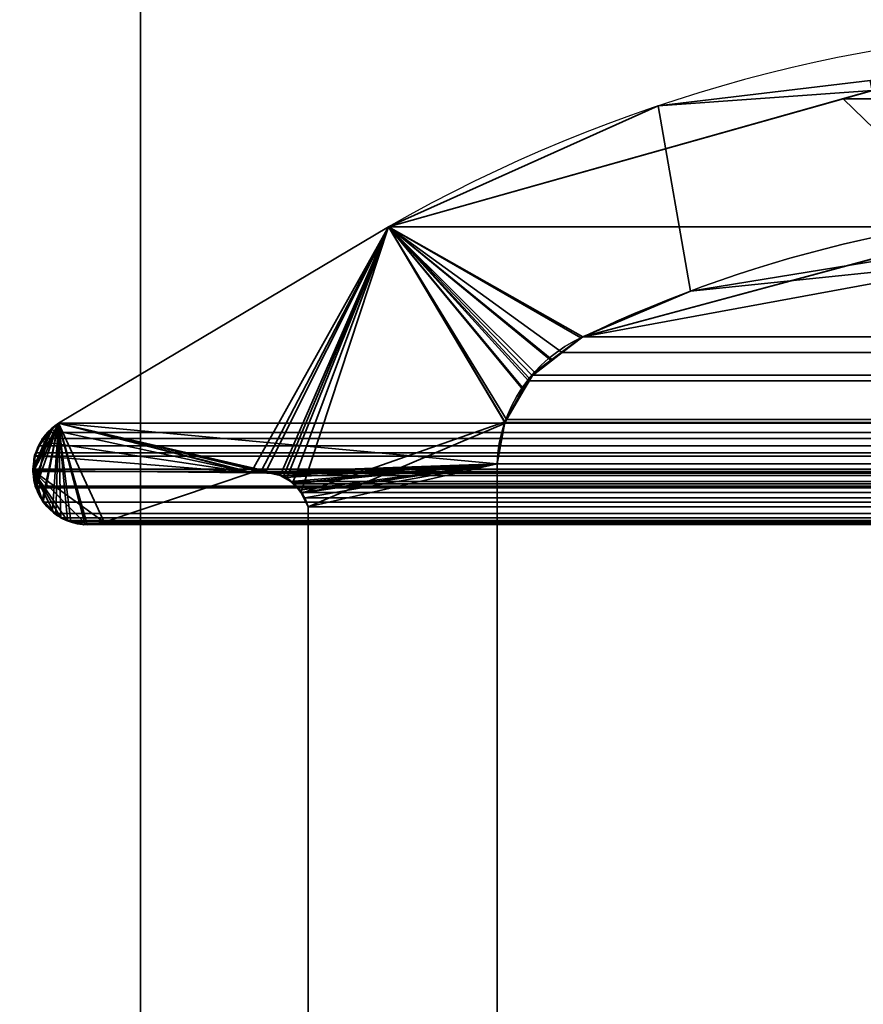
# Model space of a CAD drawing. Header units: millimetres. Extents: x -603 to 3703, y -115 to 193.
# Tile 84 of 256: x -413.66 to -409.07, y 8.93 to 14.28. Entities that reach past the tile are written whole.
import ezdxf

# ---------------------------------------------------------------- set-up
doc = ezdxf.new("R2010")
doc.units = ezdxf.units.MM
doc.layers.add('151', color=7, linetype='Continuous', true_color=0xffffff)

# ---------------------------------------------------------------- blocks, each defined once
blk = doc.blocks.new('UG_SURFACE_001')
at = {"layer": '151', "color": 252, "linetype": 'Continuous', "lineweight": 35}
for points in [[(603, -18, 2212.25), (603, 174.4, 2212.25), (-603, 174.4, 2212.25), (-603, -18, 2212.25)], [(-453, -18, 2062.2499), (-453, 174.4, 2062.2499), (453, 174.4, 2062.2499), (453, -18, 2062.2499)]]:
    blk.add_3dface(points, dxfattribs=at)
blk = doc.blocks.new('UG_SURFACE_004')
at = {"layer": '151', "color": 252, "linetype": 'Continuous', "lineweight": 35}
for points in [[(-413, -29.92, 2022.2499), (-413, 14.42, 2022.2499), (-414.5, 14.42, 2023.7501), (-414.5, -29.92, 2023.7501)], [(-414.5, -29.92, -8.75), (-414.5, 14.42, -8.75), (-413, 14.42, -8.75), (-413, -29.92, -8.75)], [(-413, -29.92, 2022.2499), (-413, -29.92, -8.75), (-413, 14.42, -8.75), (-413, 14.42, 2022.2499)]]:
    blk.add_3dface(points, dxfattribs=at)
blk = doc.blocks.new('UG_SURFACE_009')
at = {"layer": '151', "color": 252, "linetype": 'Continuous', "lineweight": 35}
for points in [[(-414.5, -29.92, 2023.7501), (414.5, -29.92, 2023.7501), (414.5, 14.42, 2023.7501), (-414.5, 14.42, 2023.7501)], [(-414.5, -29.92, 2023.7501), (-414.5, 14.42, 2023.7501), (-413, 14.42, 2022.2499), (-413, -29.92, 2022.2499)], [(-413, -29.92, 2022.2499), (-413, 14.42, 2022.2499), (413, 14.42, 2022.2499), (413, -29.92, 2022.2499)]]:
    blk.add_3dface(points, dxfattribs=at)
blk = doc.blocks.new('UG_SURFACE_046')
at = {"layer": '151', "color": 7, "linetype": 'Continuous', "lineweight": 35}
for points in [[(-409.022, 13.897, 2018.2719), (-409.033, 13.9521, -8.75), (-410.1855, 13.8135, -8.75)], [(-408.2625, 13.0907, -8.75), (-410.0095, 12.8066, -8.75), (-410.1855, 13.8135, -8.75), (-409.033, 13.9521, -8.75)], [(-411.652, 13.1555, -8.75), (-411.652, 13.1555, 2020.9019), (-409.022, 13.897, 2018.2719)], [(-409.022, 13.897, 2018.2719), (-410.1855, 13.8135, -8.75), (-411.652, 13.1555, -8.75)], [(-409.022, 13.897, 2018.2719), (-411.652, 13.1555, 2020.9019), (-410.595, 12.5565, 2019.845), (-408.2617, 12.9862, 2017.5116)], [(-411.652, 13.1555, -8.75), (-410.1855, 13.8135, -8.75), (-410.0095, 12.8066, -8.75), (-410.595, 12.5565, -8.75)], [(-412.3996, 11.8171, 2021.6496), (-411.652, 13.1555, 2020.9019), (-413.4445, 12.0875, 2022.6946), (-413.4832, 12.0506, 2022.7332)], [(-413.4445, 12.0875, 2022.6946), (-411.652, 13.1555, 2020.9019), (-411.652, 13.1555, -8.75), (-413.4445, 12.0875, -8.75)], [(-410.9139, 12.2703, -8.75), (-411.0205, 12.0884, -8.75), (-413.4445, 12.0875, -8.75), (-411.652, 13.1555, -8.75)], [(-412.3996, 11.8171, 2021.6496), (-412.3439, 11.826, 2021.5938), (-411.652, 13.1555, 2020.9019)], [(-411.652, 13.1555, 2020.9019), (-412.3439, 11.826, 2021.5938), (-412.3192, 11.8207, 2021.5693)], [(-412.3192, 11.8207, 2021.5693), (-412.2396, 11.8037, 2021.4896), (-411.652, 13.1555, 2020.9019)], [(-412.2396, 11.8037, 2021.4896), (-412.2226, 11.8, 2021.4727), (-411.652, 13.1555, 2020.9019)], [(-411.652, 13.1555, 2020.9019), (-412.2226, 11.8, 2021.4727), (-412.2042, 11.7898, 2021.4543)], [(-411.652, 13.1555, 2020.9019), (-412.2042, 11.7898, 2021.4543), (-412.1736, 11.7604, 2021.4236)], [(-412.1736, 11.7604, 2021.4236), (-412.1259, 11.7145, 2021.3759), (-411.652, 13.1555, 2020.9019)], [(-411.0184, 12.0946, 2020.2684), (-411.652, 13.1555, 2020.9019), (-412.1259, 11.7145, 2021.3759), (-412.1227, 11.7075, 2021.3728)], [(-411.652, 13.1555, -8.75), (-410.595, 12.5565, -8.75), (-410.7628, 12.4344, -8.75)], [(-411.652, 13.1555, -8.75), (-410.8586, 12.3646, -8.75), (-410.9139, 12.2703, -8.75)], [(-410.7628, 12.4344, -8.75), (-410.8586, 12.3646, -8.75), (-411.652, 13.1555, -8.75)], [(-411.652, 13.1555, 2020.9019), (-410.605, 12.552, 2019.855), (-410.595, 12.5565, 2019.845)], [(-411.652, 13.1555, 2020.9019), (-410.886, 12.3326, 2020.1359), (-410.7645, 12.4275, 2020.0145)], [(-410.7645, 12.4275, 2020.0145), (-410.605, 12.552, 2019.855), (-411.652, 13.1555, 2020.9019)], [(-411.652, 13.1555, 2020.9019), (-411.0184, 12.0946, 2020.2684), (-410.9204, 12.2708, 2020.1705)], [(-410.9204, 12.2708, 2020.1705), (-410.886, 12.3326, 2020.1359), (-411.652, 13.1555, 2020.9019)], [(-410.0095, 12.8066, -8.75), (-408.2625, 13.0907, -8.75), (-408.2617, 12.9862, 2017.5116)], [(-408.2617, 12.9862, 2017.5116), (-410.595, 12.5565, 2019.845), (-410.0095, 12.8066, -8.75)], [(-410.595, 12.5565, 2019.845), (-410.595, 12.5565, -8.75), (-410.0095, 12.8066, -8.75)], [(-410.605, 12.552, 2019.855), (-410.7645, 12.4275, 2020.0145), (-410.7628, 12.4344, -8.75)], [(-410.7628, 12.4344, -8.75), (-410.595, 12.5565, -8.75), (-410.595, 12.5565, 2019.845)], [(-410.595, 12.5565, 2019.845), (-410.605, 12.552, 2019.855), (-410.7628, 12.4344, -8.75)], [(-410.7645, 12.4275, 2020.0145), (-410.886, 12.3326, 2020.1359), (-410.8586, 12.3646, -8.75)], [(-410.8586, 12.3646, -8.75), (-410.7628, 12.4344, -8.75), (-410.7645, 12.4275, 2020.0145)], [(-410.886, 12.3326, 2020.1359), (-410.9204, 12.2708, 2020.1705), (-410.9139, 12.2703, -8.75)], [(-410.9139, 12.2703, -8.75), (-410.8586, 12.3646, -8.75), (-410.886, 12.3326, 2020.1359)], [(-411.021, 12.086, -8.75), (-411.0205, 12.0884, -8.75), (-410.9204, 12.2708, 2020.1705)], [(-410.9204, 12.2708, 2020.1705), (-411.0184, 12.0946, 2020.2684), (-411.021, 12.086, -8.75)], [(-411.0205, 12.0884, -8.75), (-410.9139, 12.2703, -8.75), (-410.9204, 12.2708, 2020.1705)], [(-413.5796, 11.7742, -8.75), (-413.5797, 11.8303, -8.75), (-413.4445, 12.0875, -8.75)], [(-413.4817, 12.052, -8.75), (-413.4445, 12.0875, -8.75), (-413.5797, 11.8303, -8.75)], [(-413.4817, 12.052, -8.75), (-413.5797, 11.8303, -8.75), (-413.572, 11.9101, -8.75), (-413.5392, 11.9883, -8.75)], [(-413.4445, 12.0875, -8.75), (-413.5329, 11.675, -8.75), (-413.572, 11.7445, -8.75), (-413.5796, 11.7742, -8.75)], [(-412.3996, 11.8171, 2021.6496), (-413.4832, 12.0506, 2022.7332), (-413.5326, 12.0036, 2022.7826), (-413.5399, 11.9877, 2022.79)], [(-413.5392, 11.9883, -8.75), (-413.5332, 12.0027, -8.75), (-413.4817, 12.052, -8.75)], [(-413.4832, 12.0506, 2022.7332), (-413.4817, 12.052, -8.75), (-413.5332, 12.0027, -8.75)], [(-413.5332, 12.0027, -8.75), (-413.5326, 12.0036, 2022.7826), (-413.4832, 12.0506, 2022.7332)], [(-413.4445, 12.0875, -8.75), (-413.4785, 11.6109, -8.75), (-413.5113, 11.6366, -8.75), (-413.5329, 11.675, -8.75)], [(-413.4817, 12.052, -8.75), (-413.4832, 12.0506, 2022.7332), (-413.4445, 12.0875, 2022.6946)], [(-413.4445, 12.0875, 2022.6946), (-413.4445, 12.0875, -8.75), (-413.4817, 12.052, -8.75)], [(-413.3957, 11.5606, -8.75), (-413.425, 11.5689, -8.75), (-413.4785, 11.6109, -8.75), (-413.4445, 12.0875, -8.75)], [(-413.4445, 12.0875, -8.75), (-411.0205, 12.0884, -8.75), (-411.021, 12.086, -8.75)], [(-413.4445, 12.0875, -8.75), (-413.3002, 11.5363, -8.75), (-413.3071, 11.5355, -8.75), (-413.3957, 11.5606, -8.75)], [(-413.4445, 12.0875, -8.75), (-412.3996, 11.8171, -8.75), (-413.1971, 11.5484, -8.75), (-413.3002, 11.5363, -8.75)], [(-413.4445, 12.0875, -8.75), (-412.2959, 11.8235, -8.75), (-412.3184, 11.8221, -8.75)], [(-413.4445, 12.0875, -8.75), (-411.0615, 11.8663, -8.75), (-412.2959, 11.8235, -8.75)], [(-412.3184, 11.8221, -8.75), (-412.3996, 11.8171, -8.75), (-413.4445, 12.0875, -8.75)], [(-411.021, 12.086, -8.75), (-411.0615, 11.8663, -8.75), (-413.4445, 12.0875, -8.75)], [(-412.1227, 11.7075, 2021.3728), (-412.0888, 11.6334, 2021.3387), (-411.0201, 12.0856, 2020.2701), (-411.0184, 12.0946, 2020.2684)], [(-411.0615, 11.8663, 2020.3116), (-411.0201, 12.0856, 2020.2701), (-412.0888, 11.6334, 2021.3387)], [(-411.0615, 11.8663, -8.75), (-411.021, 12.086, -8.75), (-411.0201, 12.0856, 2020.2701)], [(-411.0201, 12.0856, 2020.2701), (-411.0615, 11.8663, 2020.3116), (-411.0615, 11.8663, -8.75)], [(-411.0184, 12.0946, 2020.2684), (-411.0201, 12.0856, 2020.2701), (-411.021, 12.086, -8.75)], [(-413.5392, 11.9883, -8.75), (-413.5399, 11.9877, 2022.79), (-413.5326, 12.0036, 2022.7826)], [(-413.5326, 12.0036, 2022.7826), (-413.5332, 12.0027, -8.75), (-413.5392, 11.9883, -8.75)], [(-413.572, 11.9101, -8.75), (-413.5749, 11.9111, 2022.8248), (-413.5399, 11.9877, 2022.79)], [(-412.3996, 11.8171, 2021.6496), (-413.5399, 11.9877, 2022.79), (-413.5749, 11.9111, 2022.8248)], [(-413.5399, 11.9877, 2022.79), (-413.5392, 11.9883, -8.75), (-413.572, 11.9101, -8.75)], [(-413.5749, 11.9111, 2022.8248), (-413.5758, 11.9091, 2022.8257), (-413.5848, 11.8302, 2022.8348), (-412.3996, 11.8171, 2021.6496)], [(-413.5797, 11.8303, -8.75), (-413.5848, 11.8302, 2022.8348), (-413.5758, 11.9091, 2022.8257)], [(-413.5798, 11.8916, -8.75), (-413.5758, 11.9091, 2022.8257), (-413.5749, 11.9111, 2022.8248)], [(-413.5749, 11.9111, 2022.8248), (-413.572, 11.9101, -8.75), (-413.5798, 11.8916, -8.75)], [(-413.5797, 11.8303, -8.75), (-413.5798, 11.8916, -8.75), (-413.572, 11.9101, -8.75)], [(-413.5758, 11.9091, 2022.8257), (-413.5798, 11.8916, -8.75), (-413.5797, 11.8303, -8.75)], [(-412.2406, 11.8038, -8.75), (-412.2959, 11.8235, -8.75), (-411.0615, 11.8663, -8.75)], [(-411.0615, 11.8663, -8.75), (-412.2087, 11.7925, -8.75), (-412.2406, 11.8038, -8.75)], [(-412.1746, 11.7618, -8.75), (-412.2087, 11.7925, -8.75), (-411.0615, 11.8663, -8.75)], [(-411.0615, 11.8663, -8.75), (-412.1326, 11.724, -8.75), (-412.1746, 11.7618, -8.75)], [(-412.1244, 11.7071, -8.75), (-412.1326, 11.724, -8.75), (-411.0615, 11.8663, -8.75)], [(-411.0615, 11.8663, -8.75), (-412.0888, 11.6334, -8.75), (-412.1244, 11.7071, -8.75)], [(-411.0615, 11.8663, -8.75), (-411.0615, 6.7187, -8.75), (-412.0888, 7.3541, -8.75), (-412.0888, 11.6334, -8.75)], [(-411.0615, 6.7187, 2020.3116), (-411.0615, 11.8663, 2020.3116), (-412.0888, 11.6334, 2021.3387), (-412.0888, 7.3541, 2021.3387)], [(-411.0615, 6.7187, -8.75), (-411.0615, 11.8663, -8.75), (-411.0615, 11.8663, 2020.3116), (-411.0615, 6.7187, 2020.3116)], [(-413.572, 11.7445, 2022.8219), (-413.5854, 11.8249, 2022.8353), (-413.5797, 11.8303, -8.75)], [(-413.5854, 11.8249, 2022.8353), (-413.5848, 11.8302, 2022.8348), (-413.5797, 11.8303, -8.75)], [(-413.5848, 11.8302, 2022.8348), (-413.5854, 11.8249, 2022.8353), (-413.572, 11.7445, 2022.8219), (-413.5364, 11.6737, 2022.7864)], [(-413.5848, 11.8302, 2022.8348), (-413.4785, 11.6138, 2022.7284), (-413.4325, 11.573, 2022.6824)], [(-413.5364, 11.6737, 2022.7864), (-413.4785, 11.6138, 2022.7284), (-413.5848, 11.8302, 2022.8348)], [(-413.5848, 11.8302, 2022.8348), (-413.2995, 11.5442, 2022.5494), (-413.2478, 11.5372, 2022.4979), (-413.1971, 11.5484, 2022.4471)], [(-413.4325, 11.573, 2022.6824), (-413.4017, 11.558, 2022.6517), (-413.3969, 11.5573, 2022.6469), (-413.5848, 11.8302, 2022.8348)], [(-413.3969, 11.5573, 2022.6469), (-413.2995, 11.5442, 2022.5494), (-413.5848, 11.8302, 2022.8348)], [(-413.1971, 11.5484, 2022.4471), (-412.3996, 11.8171, 2021.6496), (-413.5848, 11.8302, 2022.8348)], [(-413.5797, 11.8303, -8.75), (-413.5796, 11.7742, -8.75), (-413.572, 11.7445, 2022.8219)], [(-412.3996, 11.8171, 2021.6496), (-413.1971, 11.5484, 2022.4471), (-413.1971, 11.5484, -8.75), (-412.3996, 11.8171, -8.75)], [(-412.3192, 11.8207, 2021.5693), (-412.3439, 11.826, 2021.5938), (-412.3996, 11.8171, -8.75)], [(-412.3439, 11.826, 2021.5938), (-412.3996, 11.8171, 2021.6496), (-412.3996, 11.8171, -8.75)], [(-412.3996, 11.8171, -8.75), (-412.3184, 11.8221, -8.75), (-412.3192, 11.8207, 2021.5693)], [(-412.3192, 11.8207, 2021.5693), (-412.3184, 11.8221, -8.75), (-412.2959, 11.8235, -8.75)], [(-412.2396, 11.8037, 2021.4896), (-412.3192, 11.8207, 2021.5693), (-412.2959, 11.8235, -8.75)], [(-412.2959, 11.8235, -8.75), (-412.2406, 11.8038, -8.75), (-412.2396, 11.8037, 2021.4896)], [(-412.2042, 11.7898, 2021.4543), (-412.2406, 11.8038, -8.75), (-412.2087, 11.7925, -8.75)], [(-412.2042, 11.7898, 2021.4543), (-412.2226, 11.8, 2021.4727), (-412.2406, 11.8038, -8.75)], [(-412.2226, 11.8, 2021.4727), (-412.2396, 11.8037, 2021.4896), (-412.2406, 11.8038, -8.75)], [(-412.2087, 11.7925, -8.75), (-412.1746, 11.7618, -8.75), (-412.1736, 11.7604, 2021.4236)], [(-412.1736, 11.7604, 2021.4236), (-412.2042, 11.7898, 2021.4543), (-412.2087, 11.7925, -8.75)], [(-413.5796, 11.7742, -8.75), (-413.572, 11.7445, -8.75), (-413.572, 11.7445, 2022.8219)], [(-413.572, 11.7445, -8.75), (-413.5329, 11.675, -8.75), (-413.5364, 11.6737, 2022.7864)], [(-413.5364, 11.6737, 2022.7864), (-413.572, 11.7445, 2022.8219), (-413.572, 11.7445, -8.75)], [(-412.1259, 11.7145, 2021.3759), (-412.1746, 11.7618, -8.75), (-412.1326, 11.724, -8.75)], [(-412.1259, 11.7145, 2021.3759), (-412.1736, 11.7604, 2021.4236), (-412.1746, 11.7618, -8.75)], [(-413.5287, 11.6585, 2022.7787), (-413.5364, 11.6737, 2022.7864), (-413.5329, 11.675, -8.75)], [(-413.5329, 11.675, -8.75), (-413.5113, 11.6366, -8.75), (-413.5287, 11.6585, 2022.7787)], [(-412.1326, 11.724, -8.75), (-412.1244, 11.7071, -8.75), (-412.1227, 11.7075, 2021.3728)], [(-412.1227, 11.7075, 2021.3728), (-412.1259, 11.7145, 2021.3759), (-412.1326, 11.724, -8.75)], [(-412.0888, 11.6334, 2021.3387), (-412.1227, 11.7075, 2021.3728), (-412.1244, 11.7071, -8.75)], [(-412.1244, 11.7071, -8.75), (-412.0888, 11.6334, -8.75), (-412.0888, 11.6334, 2021.3387)], [(-413.5364, 11.6737, 2022.7864), (-413.5287, 11.6585, 2022.7787), (-413.4785, 11.6138, 2022.7284)], [(-413.4785, 11.6138, 2022.7284), (-413.5287, 11.6585, 2022.7787), (-413.5113, 11.6366, -8.75)], [(-413.5113, 11.6366, -8.75), (-413.4785, 11.6109, -8.75), (-413.4785, 11.6138, 2022.7284)], [(-412.0888, 7.3541, 2021.3387), (-412.0888, 11.6334, 2021.3387), (-412.0888, 11.6334, -8.75), (-412.0888, 7.3541, -8.75)], [(-413.4325, 11.573, 2022.6824), (-413.4785, 11.6138, 2022.7284), (-413.4785, 11.6109, -8.75)], [(-413.4785, 11.6109, -8.75), (-413.425, 11.5689, -8.75), (-413.4325, 11.573, 2022.6824)], [(-413.4017, 11.558, 2022.6517), (-413.4325, 11.573, 2022.6824), (-413.425, 11.5689, -8.75)], [(-413.425, 11.5689, -8.75), (-413.3957, 11.5606, -8.75), (-413.3969, 11.5573, 2022.6469)], [(-413.3969, 11.5573, 2022.6469), (-413.4017, 11.558, 2022.6517), (-413.425, 11.5689, -8.75)], [(-413.2995, 11.5442, 2022.5494), (-413.3969, 11.5573, 2022.6469), (-413.3957, 11.5606, -8.75)], [(-413.3957, 11.5606, -8.75), (-413.3071, 11.5355, -8.75), (-413.2995, 11.5442, 2022.5494)], [(-413.3071, 11.5355, -8.75), (-413.3002, 11.5363, -8.75), (-413.2995, 11.5442, 2022.5494)], [(-413.3002, 11.5363, -8.75), (-413.1971, 11.5484, -8.75), (-413.1971, 11.5484, 2022.4471)], [(-413.1971, 11.5484, 2022.4471), (-413.2478, 11.5372, 2022.4979), (-413.3002, 11.5363, -8.75)], [(-413.2478, 11.5372, 2022.4979), (-413.2995, 11.5442, 2022.5494), (-413.3002, 11.5363, -8.75)]]:
    blk.add_3dface(points, dxfattribs=at)
blk = doc.blocks.new('UG_SURFACE_047')
at = {"layer": '151', "color": 7, "linetype": 'Continuous', "lineweight": 35}
for points in [[(-409.1801, 13.8524, 2018.43), (-407.8079, 14.2393, 2017.0579), (-408.0881, 13.2339, 2017.338), (-408.4429, 13.138, 2017.6928)], [(-409.1801, 13.8524, 2018.43), (409.1801, 13.8524, 2018.43), (407.8079, 14.2393, 2017.0579)], [(-407.8079, 14.2393, 2017.0579), (-409.1801, 13.8524, 2018.43), (407.8079, 14.2393, 2017.0579)], [(-408.4429, 13.138, 2017.6928), (-410.595, 12.5565, 2019.845), (-411.652, 13.1555, 2020.9019), (-409.1801, 13.8524, 2018.43)], [(409.1801, 13.8524, 2018.43), (-409.1801, 13.8524, 2018.43), (-411.652, 13.1555, 2020.9019), (411.652, 13.1555, 2020.9019)], [(-411.0196, 12.0912, 2020.2696), (-411.0615, 11.8663, 2020.3116), (-413.4445, 12.0875, 2022.6946), (-411.652, 13.1555, 2020.9019)], [(413.4445, 12.0875, 2022.6946), (411.652, 13.1555, 2020.9019), (-411.652, 13.1555, 2020.9019), (-413.4445, 12.0875, 2022.6946)], [(-411.652, 13.1555, 2020.9019), (-410.595, 12.5565, 2019.845), (-410.7077, 12.4722, 2019.9578)], [(-411.652, 13.1555, 2020.9019), (-410.8725, 12.3488, 2020.1225), (-410.8901, 12.318, 2020.1402)], [(-410.8901, 12.318, 2020.1402), (-411.0101, 12.1078, 2020.2601), (-411.652, 13.1555, 2020.9019)], [(-410.7077, 12.4722, 2019.9578), (-410.8725, 12.3488, 2020.1225), (-411.652, 13.1555, 2020.9019)], [(-411.0101, 12.1078, 2020.2601), (-411.0196, 12.0912, 2020.2696), (-411.652, 13.1555, 2020.9019)], [(-410.595, 12.5565, 2019.845), (-408.4429, 13.138, 2017.6928), (408.4286, 12.9555, 2017.6785)], [(408.4286, 12.9555, 2017.6785), (410.595, 12.5565, 2019.845), (-410.595, 12.5565, 2019.845)], [(-410.7077, 12.4722, 2019.9578), (-410.595, 12.5565, 2019.845), (410.595, 12.5565, 2019.845)], [(410.595, 12.5565, 2019.845), (410.605, 12.552, 2019.855), (-410.7077, 12.4722, 2019.9578)], [(410.605, 12.552, 2019.855), (410.7073, 12.4721, 2019.9573), (-410.7077, 12.4722, 2019.9578)], [(410.886, 12.3326, 2020.1359), (-410.8725, 12.3488, 2020.1225), (-410.7077, 12.4722, 2019.9578)], [(-410.7077, 12.4722, 2019.9578), (410.7073, 12.4721, 2019.9573), (410.886, 12.3326, 2020.1359)], [(411.0107, 12.1085, 2020.2608), (-411.0101, 12.1078, 2020.2601), (-410.8901, 12.318, 2020.1402)], [(410.886, 12.3326, 2020.1359), (-410.8901, 12.318, 2020.1402), (-410.8725, 12.3488, 2020.1225)], [(410.886, 12.3326, 2020.1359), (410.8926, 12.3208, 2020.1426), (-410.8901, 12.318, 2020.1402)], [(-410.8901, 12.318, 2020.1402), (410.8926, 12.3208, 2020.1426), (411.0107, 12.1085, 2020.2608)], [(411.0184, 12.0946, 2020.2684), (-411.0196, 12.0912, 2020.2696), (-411.0101, 12.1078, 2020.2601)], [(-411.0101, 12.1078, 2020.2601), (411.0107, 12.1085, 2020.2608), (411.0184, 12.0946, 2020.2684)], [(-413.5278, 11.6576, 2022.7778), (-413.5287, 11.6585, 2022.7787), (-413.5677, 11.736, 2022.8176), (-413.4445, 12.0875, 2022.6946)], [(-413.4978, 12.0368, 2022.7478), (-413.4445, 12.0875, 2022.6946), (-413.5677, 11.736, 2022.8176)], [(-413.4445, 12.0875, 2022.6946), (-413.4589, 11.5964, 2022.7089), (-413.5278, 11.6576, 2022.7778)], [(413.4445, 12.0875, 2022.6946), (-413.4445, 12.0875, 2022.6946), (-413.4978, 12.0368, 2022.7478), (413.4978, 12.0368, 2022.7478)], [(-413.4325, 11.573, 2022.6824), (-413.4589, 11.5964, 2022.7089), (-413.4445, 12.0875, 2022.6946)], [(-413.4445, 12.0875, 2022.6946), (-412.3996, 11.8171, 2021.6496), (-413.1971, 11.5484, 2022.4471)], [(-413.4445, 12.0875, 2022.6946), (-413.3787, 11.5549, 2022.6288), (-413.4017, 11.558, 2022.6517), (-413.4325, 11.573, 2022.6824)], [(-413.1971, 11.5484, 2022.4471), (-413.2478, 11.5372, 2022.4979), (-413.2904, 11.543, 2022.5403), (-413.4445, 12.0875, 2022.6946)], [(-413.2904, 11.543, 2022.5403), (-413.3787, 11.5549, 2022.6288), (-413.4445, 12.0875, 2022.6946)], [(-413.4445, 12.0875, 2022.6946), (-412.3131, 11.8159, 2021.5631), (-412.3857, 11.8169, 2021.6358)], [(-413.4445, 12.0875, 2022.6946), (-411.0615, 11.8663, 2020.3116), (-412.26, 11.8152, 2021.5101), (-412.3131, 11.8159, 2021.5631)], [(-412.3857, 11.8169, 2021.6358), (-412.3996, 11.8171, 2021.6496), (-413.4445, 12.0875, 2022.6946)], [(411.0184, 12.0946, 2020.2684), (-411.0615, 11.8663, 2020.3116), (-411.0196, 12.0912, 2020.2696)], [(411.0184, 12.0946, 2020.2684), (411.0615, 11.8663, 2020.3116), (-411.0615, 11.8663, 2020.3116)], [(-413.572, 11.7445, 2022.8219), (-413.5854, 11.8249, 2022.8353), (-413.5839, 11.838, 2022.8338), (-413.4978, 12.0368, 2022.7478)], [(-413.4978, 12.0368, 2022.7478), (-413.5839, 11.838, 2022.8338), (-413.5682, 11.9257, 2022.8181), (-413.5506, 11.9642, 2022.8007)], [(-413.4978, 12.0368, 2022.7478), (-413.5677, 11.736, 2022.8176), (-413.572, 11.7445, 2022.8219)], [(-413.5506, 11.9642, 2022.8007), (-413.5326, 12.0036, 2022.7826), (-413.4978, 12.0368, 2022.7478)], [(-413.5326, 12.0036, 2022.7826), (-413.5506, 11.9642, 2022.8007), (413.5506, 11.9642, 2022.8007)], [(413.5326, 12.0036, 2022.7826), (413.4978, 12.0368, 2022.7478), (-413.4978, 12.0368, 2022.7478), (-413.5326, 12.0036, 2022.7826)], [(-413.5326, 12.0036, 2022.7826), (413.5506, 11.9642, 2022.8007), (413.5326, 12.0036, 2022.7826)], [(413.5506, 11.9642, 2022.8007), (-413.5506, 11.9642, 2022.8007), (-413.5682, 11.9257, 2022.8181), (413.5682, 11.9257, 2022.8181)], [(-413.5839, 11.838, 2022.8338), (-413.5758, 11.9091, 2022.8257), (-413.5682, 11.9257, 2022.8181)], [(-413.5758, 11.9091, 2022.8257), (-413.5839, 11.838, 2022.8338), (413.5839, 11.838, 2022.8338)], [(413.5758, 11.9091, 2022.8257), (413.5682, 11.9257, 2022.8181), (-413.5682, 11.9257, 2022.8181), (-413.5758, 11.9091, 2022.8257)], [(-413.5758, 11.9091, 2022.8257), (413.5839, 11.838, 2022.8338), (413.5758, 11.9091, 2022.8257)], [(413.5854, 11.8249, 2022.8353), (-413.5839, 11.838, 2022.8338), (-413.5854, 11.8249, 2022.8353)], [(413.5854, 11.8249, 2022.8353), (413.5839, 11.838, 2022.8338), (-413.5839, 11.838, 2022.8338)], [(-412.2396, 11.8032, 2021.4896), (-412.26, 11.8152, 2021.5101), (-411.0615, 11.8663, 2020.3116)], [(-411.0615, 11.8663, 2020.3116), (-412.1823, 11.7697, 2021.4324), (-412.2396, 11.8032, 2021.4896)], [(-411.0615, 11.8663, 2020.3116), (-412.1634, 11.7586, 2021.4133), (-412.1823, 11.7697, 2021.4324)], [(-412.1286, 11.7112, 2021.3785), (-412.1634, 11.7586, 2021.4133), (-411.0615, 11.8663, 2020.3116)], [(-411.0615, 11.8663, 2020.3116), (-412.1071, 11.6819, 2021.3571), (-412.1286, 11.7112, 2021.3785)], [(-411.0615, 11.8663, 2020.3116), (-412.0888, 11.6334, 2021.3387), (-412.1071, 11.6819, 2021.3571)], [(-412.0888, 7.3541, 2021.3387), (-412.0888, 11.6334, 2021.3387), (-411.0615, 11.8663, 2020.3116), (-411.0615, 6.7187, 2020.3116)], [(-411.0615, 6.7187, 2020.3116), (-411.0615, 11.8663, 2020.3116), (411.0615, 11.8663, 2020.3116), (411.0615, 6.7187, 2020.3116)], [(-413.5854, 11.8249, 2022.8353), (-413.572, 11.7445, 2022.8219), (413.572, 11.7445, 2022.8219), (413.5854, 11.8249, 2022.8353)], [(412.3996, 11.8171, 2021.6496), (413.1971, 11.5484, 2022.4471), (-413.1971, 11.5484, 2022.4471), (-412.3996, 11.8171, 2021.6496)], [(412.3996, 11.8171, 2021.6496), (-412.3996, 11.8171, 2021.6496), (-412.3857, 11.8169, 2021.6358)], [(412.3439, 11.826, 2021.5938), (-412.3857, 11.8169, 2021.6358), (-412.3131, 11.8159, 2021.5631)], [(412.3439, 11.826, 2021.5938), (412.3856, 11.8193, 2021.6355), (-412.3857, 11.8169, 2021.6358)], [(-412.3857, 11.8169, 2021.6358), (412.3856, 11.8193, 2021.6355), (412.3996, 11.8171, 2021.6496)], [(-412.3131, 11.8159, 2021.5631), (412.3137, 11.8195, 2021.5638), (412.3439, 11.826, 2021.5938)], [(412.3137, 11.8195, 2021.5638), (-412.3131, 11.8159, 2021.5631), (-412.26, 11.8152, 2021.5101)], [(-412.26, 11.8152, 2021.5101), (412.2388, 11.8035, 2021.4889), (412.3137, 11.8195, 2021.5638)], [(-412.26, 11.8152, 2021.5101), (-412.2396, 11.8032, 2021.4896), (412.2388, 11.8035, 2021.4889)], [(412.2226, 11.8, 2021.4727), (412.2388, 11.8035, 2021.4889), (-412.2396, 11.8032, 2021.4896)], [(412.2042, 11.7898, 2021.4543), (-412.2396, 11.8032, 2021.4896), (-412.1823, 11.7697, 2021.4324)], [(412.2042, 11.7898, 2021.4543), (412.2226, 11.8, 2021.4727), (-412.2396, 11.8032, 2021.4896)], [(-412.1823, 11.7697, 2021.4324), (412.1832, 11.7696, 2021.4331), (412.2042, 11.7898, 2021.4543)], [(413.572, 11.7445, 2022.8219), (-413.572, 11.7445, 2022.8219), (-413.5677, 11.736, 2022.8176), (413.5677, 11.736, 2022.8176)], [(413.5677, 11.736, 2022.8176), (-413.5677, 11.736, 2022.8176), (-413.5287, 11.6585, 2022.7787)], [(413.5287, 11.6585, 2022.7787), (413.5677, 11.736, 2022.8176), (-413.5287, 11.6585, 2022.7787)], [(412.1832, 11.7696, 2021.4331), (-412.1823, 11.7697, 2021.4324), (-412.1634, 11.7586, 2021.4133)], [(-412.1634, 11.7586, 2021.4133), (412.1262, 11.7148, 2021.3761), (412.1832, 11.7696, 2021.4331)], [(-412.1634, 11.7586, 2021.4133), (-412.1286, 11.7112, 2021.3785), (412.1262, 11.7148, 2021.3761)], [(412.1259, 11.7145, 2021.3759), (412.1262, 11.7148, 2021.3761), (-412.1286, 11.7112, 2021.3785)], [(412.1259, 11.7145, 2021.3759), (-412.1286, 11.7112, 2021.3785), (-412.1071, 11.6819, 2021.3571)], [(-412.1071, 11.6819, 2021.3571), (412.0888, 11.6334, 2021.3387), (412.1259, 11.7145, 2021.3759)], [(-412.1071, 11.6819, 2021.3571), (-412.0888, 11.6334, 2021.3387), (412.0888, 11.6334, 2021.3387)], [(-413.5287, 11.6585, 2022.7787), (-413.5278, 11.6576, 2022.7778), (413.5278, 11.6576, 2022.7778), (413.5287, 11.6585, 2022.7787)], [(413.5278, 11.6576, 2022.7778), (-413.5278, 11.6576, 2022.7778), (-413.4589, 11.5964, 2022.7089), (413.4589, 11.5964, 2022.7089)], [(412.0888, 7.3541, 2021.3387), (412.0888, 11.6334, 2021.3387), (-412.0888, 11.6334, 2021.3387), (-412.0888, 7.3541, 2021.3387)], [(413.4589, 11.5964, 2022.7089), (-413.4589, 11.5964, 2022.7089), (-413.4325, 11.573, 2022.6824)], [(413.4325, 11.573, 2022.6824), (413.4589, 11.5964, 2022.7089), (-413.4325, 11.573, 2022.6824)], [(413.4325, 11.573, 2022.6824), (-413.4325, 11.573, 2022.6824), (-413.4017, 11.558, 2022.6517)], [(413.4017, 11.558, 2022.6517), (413.4325, 11.573, 2022.6824), (-413.4017, 11.558, 2022.6517)], [(-413.4017, 11.558, 2022.6517), (-413.3787, 11.5549, 2022.6288), (413.3787, 11.5549, 2022.6288), (413.4017, 11.558, 2022.6517)], [(413.3787, 11.5549, 2022.6288), (-413.3787, 11.5549, 2022.6288), (-413.2904, 11.543, 2022.5403), (413.2904, 11.543, 2022.5403)], [(413.2478, 11.5372, 2022.4979), (-413.2904, 11.543, 2022.5403), (-413.2478, 11.5372, 2022.4979)], [(413.2478, 11.5372, 2022.4979), (413.2904, 11.543, 2022.5403), (-413.2904, 11.543, 2022.5403)], [(-413.2478, 11.5372, 2022.4979), (413.1971, 11.5484, 2022.4471), (413.2478, 11.5372, 2022.4979)], [(-413.2478, 11.5372, 2022.4979), (-413.1971, 11.5484, 2022.4471), (413.1971, 11.5484, 2022.4471)]]:
    blk.add_3dface(points, dxfattribs=at)

msp = doc.modelspace()

# ---------------------------------------------------------------- linework, layer by layer
at = {"layer": '151', "linetype": 'Continuous', "lineweight": -3}
for p, q in [((-413, -29.92, 2022.25), (-413, 14.42, 2022.25)), ((-413, -29.92, 2022.25), (-413, 14.42, 2022.25)), ((-413, 14.42, -8.75), (-413, -29.92, -8.75)), ((-413.4445, 12.0875, 2022.6945), (-411.652, 13.1555, 2020.902)), ((-413.4445, 12.0875, -8.75), (-411.652, 13.1555, -8.75)), ((-413.4445, 12.0875, 2022.6945), (-411.652, 13.1555, 2020.902)), ((411.652, 13.1555, 2020.902), (-411.652, 13.1555, 2020.902)), ((-411.652, 13.1555, 2020.902), (-411.652, 13.1555, -8.75)), ((-410.595, 12.5565, -8.75), (-410.595, 12.5565, 2019.845)), ((-410.595, 12.5565, 2019.845), (410.595, 12.5565, 2019.845)), ((413.4445, 12.0875, 2022.6945), (-413.4445, 12.0875, 2022.6945)), ((-413.4445, 12.0875, 2022.6945), (-413.4445, 12.0875, -8.75)), ((-411.0615, 6.7187, -8.75), (-411.0615, 11.8663, -8.75)), ((-411.0615, 11.8663, 2020.3115), (-411.0615, 6.7187, 2020.3115)), ((-411.0615, 11.8663, -8.75), (-411.0615, 11.8663, 2020.3115)), ((-411.0615, 11.8663, 2020.3115), (411.0615, 11.8663, 2020.3115)), ((-411.0615, 11.8663, 2020.3115), (-411.0615, 6.7187, 2020.3115)), ((-412.3996, 11.8171, 2021.6496), (-413.1971, 11.5484, 2022.4471)), ((-412.3996, 11.8171, 2021.6496), (-413.1971, 11.5484, 2022.4471)), ((-412.3996, 11.8171, -8.75), (-413.1971, 11.5484, -8.75)), ((412.3996, 11.8171, 2021.6496), (-412.3996, 11.8171, 2021.6496)), ((-412.3996, 11.8171, 2021.6496), (-412.3996, 11.8171, -8.75)), ((-413.572, 11.7445, 2022.822), (-413.572, 11.7445, -8.75)), ((413.572, 11.7445, 2022.822), (-413.572, 11.7445, 2022.822)), ((-412.0888, 7.3541, -8.75), (-412.0888, 11.6334, -8.75)), ((412.0888, 11.6334, 2021.3388), (-412.0888, 11.6334, 2021.3388)), ((-412.0888, 7.3541, 2021.3388), (-412.0888, 11.6334, 2021.3388)), ((-412.0888, 11.6334, 2021.3388), (-412.0888, 11.6334, -8.75)), ((-412.0888, 7.3541, 2021.3388), (-412.0888, 11.6334, 2021.3388)), ((413.1971, 11.5484, 2022.4471), (-413.1971, 11.5484, 2022.4471)), ((-413.1971, 11.5484, 2022.4471), (-413.1971, 11.5484, -8.75))]:
    msp.add_line(p, q, dxfattribs=at)
for points in [[(-403.663, 13.2666, 2012.913), (-406.1674, 14.6068, 2015.4174), (-409.1854, 14.5654, 2018.4354), (-411.652, 13.1555, 2020.902)], [(-403.663, 13.2666, -8.75), (-406.1674, 14.6068, -8.75), (-409.1854, 14.5654, -8.75), (-411.652, 13.1555, -8.75)], [(-403.663, 13.2666, 2012.913), (-406.1674, 14.6068, 2015.4174), (-409.1854, 14.5654, 2018.4354), (-411.652, 13.1555, 2020.902)], [(-404.4322, 12.5427, 2013.6822), (-406.3766, 13.4889, 2015.6266), (-408.6467, 13.4942, 2017.8967), (-410.595, 12.5565, 2019.845)], [(-410.595, 12.5565, 2019.845), (-408.6467, 13.4942, 2017.8967), (-406.3766, 13.4889, 2015.6266), (-404.4322, 12.5427, 2013.6822)], [(-404.4322, 12.5427, -8.75), (-406.3766, 13.4889, -8.75), (-408.6467, 13.4942, -8.75), (-410.595, 12.5565, -8.75)], [(-411.0615, 11.8663, 2020.3115), (-411.0498, 12.1661, 2020.2998), (-410.869, 12.4337, 2020.119), (-410.595, 12.5565, 2019.845)], [(-410.595, 12.5565, 2019.845), (-410.869, 12.4337, 2020.119), (-411.0498, 12.1661, 2020.2998), (-411.0615, 11.8663, 2020.3115)], [(-410.595, 12.5565, -8.75), (-410.869, 12.4337, -8.75), (-411.0498, 12.1661, -8.75), (-411.0615, 11.8663, -8.75)], [(-413.4445, 12.0875, 2022.6945), (-413.5603, 12.0157, 2022.8103), (-413.6123, 11.8744, 2022.8623), (-413.572, 11.7445, 2022.822)], [(-413.4445, 12.0875, -8.75), (-413.5603, 12.0157, -8.75), (-413.6123, 11.8744, -8.75), (-413.572, 11.7445, -8.75)], [(-413.4445, 12.0875, 2022.6945), (-413.5603, 12.0157, 2022.8103), (-413.6123, 11.8744, 2022.8623), (-413.572, 11.7445, 2022.822)], [(-412.0888, 11.6334, 2021.3388), (-412.1281, 11.7757, 2021.3781), (-412.2658, 11.8542, 2021.5158), (-412.3996, 11.8171, 2021.6496)], [(-412.3996, 11.8171, 2021.6496), (-412.2658, 11.8542, 2021.5158), (-412.1281, 11.7757, 2021.3781), (-412.0888, 11.6334, 2021.3388)], [(-412.3996, 11.8171, -8.75), (-412.2658, 11.8542, -8.75), (-412.1281, 11.7757, -8.75), (-412.0888, 11.6334, -8.75)], [(-413.572, 11.7445, 2022.822), (-413.5224, 11.587, 2022.7724), (-413.3546, 11.4992, 2022.6046), (-413.1971, 11.5484, 2022.4471)], [(-413.572, 11.7445, -8.75), (-413.5224, 11.587, -8.75), (-413.3546, 11.4992, -8.75), (-413.1971, 11.5484, -8.75)], [(-413.572, 11.7445, 2022.822), (-413.5224, 11.587, 2022.7724), (-413.3546, 11.4992, 2022.6046), (-413.1971, 11.5484, 2022.4471)]]:
    msp.add_open_spline(points, degree=3, dxfattribs=at)

# ---------------------------------------------------------------- block references
for name in ['UG_SURFACE_001', 'UG_SURFACE_004', 'UG_SURFACE_009', 'UG_SURFACE_046', 'UG_SURFACE_047']:
    msp.add_blockref(name, (0, 0), dxfattribs=at)

doc.saveas('drawing.dxf')
